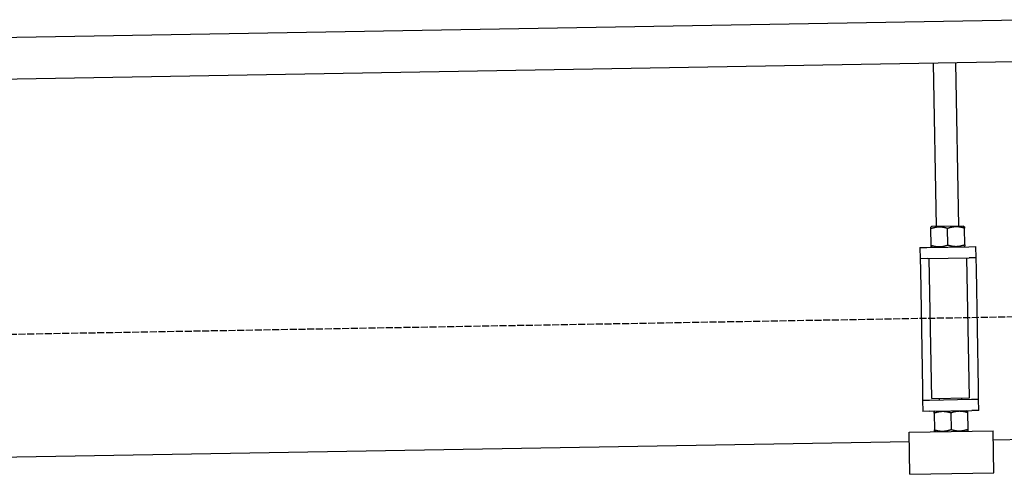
# Model space of a CAD drawing. Extents: x 1073 to 6773, y 5641 to 12616.
# Tile 54 of 69: x 5300 to 6004, y 8047 to 8372. Entities that reach past the tile are written whole.
import ezdxf

# ---------------------------------------------------------------- set-up
doc = ezdxf.new("R2010")
doc.units = 0
doc.linetypes.add('GEN3', pattern=[6.25, 5, -1.25])
doc.layers.get('0').update_dxf_attribs({"linetype": 'CONTINUOUS'})
doc.layers.add('3', color=6, linetype='GEN3')

msp = doc.modelspace()

# ---------------------------------------------------------------- linework, layer by layer
for p, q in [((4651.05, 8348.01), (6015.84, 8371.83)), ((6011.36, 8341.75), (4656.57, 8318.1)), ((5955.41, 8224.06), (5953.37, 8340.74)), ((5971.41, 8224.34), (5969.37, 8341.02)), ((5952.16, 8224), (5951.42, 8223.55)), ((5974.66, 8224.39), (5952.16, 8224)), ((5974.66, 8224.39), (5975.41, 8223.97)), ((5951.64, 8210.69), (5951.44, 8222.48)), ((5963.64, 8210.9), (5963.43, 8222.69)), ((5975.64, 8211.11), (5975.43, 8222.9)), ((5948.67, 8209.14), (5978.66, 8209.66)), ((5952.42, 8209.2), (5951.66, 8209.62)), ((5974.91, 8209.59), (5975.66, 8210.04)), ((5978.66, 8209.66), (5983.66, 8209.75)), ((5983.8, 8201.75), (5983.66, 8209.75)), ((5943.67, 8209.05), (5948.67, 8209.14)), ((5943.67, 8209.05), (5943.81, 8201.05)), ((5948.81, 8201.14), (5943.81, 8201.05)), ((5943.81, 8201.05), (5943.95, 8193.05)), ((5948.81, 8201.14), (5978.8, 8201.66)), ((5952.1, 8101.18), (5950.36, 8201.16)), ((5979, 8101.65), (5977.25, 8201.63)), ((5983.8, 8201.75), (5978.8, 8201.66)), ((5983.94, 8193.75), (5983.8, 8201.75)), ((5943.95, 8193.05), (5945.43, 8108.06)), ((5985.43, 8108.76), (5983.94, 8193.75)), ((5945.43, 8108.06), (5945.57, 8100.07)), ((5985.57, 8100.76), (5985.43, 8108.76)), ((5945.57, 8100.07), (5950.57, 8100.15)), ((5945.57, 8100.07), (5945.71, 8092.07)), ((5950.57, 8100.15), (5980.57, 8100.68)), ((5952.1, 8101.18), (5979, 8101.65)), ((5957.57, 8100.28), (5957.55, 8101.28)), ((5973.57, 8100.55), (5973.55, 8101.55)), ((5980.57, 8100.68), (5985.57, 8100.76)), ((5985.71, 8092.77), (5985.57, 8100.76)), ((5950.71, 8092.15), (5945.71, 8092.07)), ((5950.71, 8092.15), (5980.71, 8092.68)), ((5954.46, 8092.22), (5953.72, 8091.77)), ((5953.74, 8090.7), (5953.94, 8078.91)), ((5965.73, 8090.91), (5965.94, 8079.12)), ((5976.96, 8092.61), (5977.71, 8092.19)), ((5977.73, 8091.12), (5977.94, 8079.33)), ((5985.71, 8092.77), (5980.71, 8092.68)), ((5935.97, 8077.09), (5995.96, 8078.14)), ((5936.5, 8047.1), (5935.97, 8077.09)), ((5954.72, 8077.42), (5953.96, 8077.84)), ((5977.22, 8077.81), (5977.96, 8078.26)), ((5996.49, 8048.15), (5995.96, 8078.14)), ((6241.04, 8075.72), (5996.08, 8071.44)), ((5936.09, 8070.4), (4741.27, 8049.54)), ((5936.5, 8047.1), (5996.49, 8048.15))]:
    msp.add_line(p, q)
for points in [[(5951.44, 8222.48, 0), (5951.44, 8222.51, 0), (5951.44, 8222.53, 0), (5951.44, 8222.55, 0), (5951.43, 8222.58, 0), (5951.43, 8222.6, 0), (5951.43, 8222.62, 0), (5951.43, 8222.64, 0), (5951.43, 8222.67, 0), (5951.43, 8222.69, 0), (5951.43, 8222.71, 0), (5951.43, 8222.73, 0), (5951.43, 8222.75, 0), (5951.43, 8222.77, 0), (5951.43, 8222.79, 0), (5951.43, 8222.81, 0), (5951.43, 8222.83, 0), (5951.43, 8222.85, 0), (5951.43, 8222.87, 0), (5951.43, 8222.89, 0), (5951.43, 8222.9, 0), (5951.43, 8222.92, 0), (5951.43, 8222.94, 0), (5951.43, 8222.96, 0), (5951.43, 8222.98, 0), (5951.43, 8222.99, 0), (5951.43, 8223.01, 0), (5951.43, 8223.02, 0), (5951.43, 8223.04, 0), (5951.43, 8223.06, 0), (5951.43, 8223.07, 0), (5951.43, 8223.09, 0), (5951.43, 8223.1, 0), (5951.43, 8223.12, 0), (5951.43, 8223.13, 0), (5951.42, 8223.15, 0), (5951.42, 8223.16, 0), (5951.42, 8223.17, 0), (5951.42, 8223.19, 0), (5951.42, 8223.2, 0), (5951.42, 8223.21, 0), (5951.42, 8223.22, 0), (5951.42, 8223.24, 0), (5951.42, 8223.25, 0), (5951.42, 8223.26, 0), (5951.42, 8223.27, 0), (5951.42, 8223.28, 0), (5951.42, 8223.3, 0), (5951.42, 8223.31, 0), (5951.42, 8223.32, 0), (5951.42, 8223.33, 0), (5951.42, 8223.34, 0), (5951.42, 8223.35, 0), (5951.42, 8223.36, 0), (5951.42, 8223.37, 0), (5951.42, 8223.38, 0), (5951.42, 8223.38, 0), (5951.42, 8223.39, 0), (5951.42, 8223.4, 0), (5951.42, 8223.41, 0), (5951.42, 8223.42, 0), (5951.42, 8223.43, 0), (5951.42, 8223.43, 0), (5951.42, 8223.44, 0), (5951.42, 8223.45, 0), (5951.42, 8223.45, 0), (5951.42, 8223.46, 0), (5951.42, 8223.47, 0), (5951.42, 8223.47, 0), (5951.42, 8223.48, 0), (5951.42, 8223.48, 0), (5951.42, 8223.49, 0), (5951.42, 8223.5, 0), (5951.42, 8223.5, 0), (5951.42, 8223.51, 0), (5951.42, 8223.51, 0), (5951.42, 8223.51, 0), (5951.42, 8223.52, 0), (5951.42, 8223.52, 0), (5951.42, 8223.53, 0), (5951.42, 8223.53, 0), (5951.42, 8223.53, 0), (5951.42, 8223.54, 0), (5951.42, 8223.54, 0), (5951.42, 8223.54, 0), (5951.42, 8223.54, 0), (5951.42, 8223.54, 0), (5951.42, 8223.55, 0), (5951.42, 8223.55, 0), (5951.42, 8223.55, 0), (5951.42, 8223.55, 0), (5951.42, 8223.55, 0), (5951.42, 8223.55, 0), (5951.42, 8223.55, 0), (5951.42, 8223.55, 0), (5951.42, 8223.55, 0)], [(5963.43, 8222.69, 0), (5963.29, 8222.74, 0), (5963.14, 8222.78, 0), (5963, 8222.82, 0), (5962.86, 8222.87, 0), (5962.72, 8222.91, 0), (5962.58, 8222.95, 0), (5962.44, 8222.98, 0), (5962.3, 8223.02, 0), (5962.17, 8223.06, 0), (5962.03, 8223.09, 0), (5961.9, 8223.12, 0), (5961.76, 8223.16, 0), (5961.63, 8223.19, 0), (5961.5, 8223.22, 0), (5961.37, 8223.25, 0), (5961.24, 8223.27, 0), (5961.11, 8223.3, 0), (5960.98, 8223.33, 0), (5960.85, 8223.35, 0), (5960.73, 8223.37, 0), (5960.6, 8223.4, 0), (5960.47, 8223.42, 0), (5960.35, 8223.44, 0), (5960.23, 8223.46, 0), (5960.1, 8223.48, 0), (5959.98, 8223.5, 0), (5959.86, 8223.51, 0), (5959.73, 8223.53, 0), (5959.61, 8223.54, 0), (5959.49, 8223.56, 0), (5959.37, 8223.57, 0), (5959.25, 8223.58, 0), (5959.13, 8223.6, 0), (5959.01, 8223.61, 0), (5958.89, 8223.62, 0), (5958.77, 8223.62, 0), (5958.65, 8223.63, 0), (5958.53, 8223.64, 0), (5958.42, 8223.64, 0), (5958.3, 8223.65, 0), (5958.18, 8223.65, 0), (5958.06, 8223.66, 0), (5957.94, 8223.66, 0), (5957.83, 8223.66, 0), (5957.71, 8223.66, 0), (5957.59, 8223.66, 0), (5957.48, 8223.66, 0), (5957.36, 8223.66, 0), (5957.24, 8223.65, 0), (5957.12, 8223.65, 0), (5957.01, 8223.65, 0), (5956.89, 8223.64, 0), (5956.77, 8223.63, 0), (5956.65, 8223.63, 0), (5956.54, 8223.62, 0), (5956.42, 8223.61, 0), (5956.3, 8223.6, 0), (5956.18, 8223.59, 0), (5956.06, 8223.58, 0), (5955.95, 8223.56, 0), (5955.83, 8223.55, 0), (5955.71, 8223.54, 0), (5955.59, 8223.52, 0), (5955.47, 8223.5, 0), (5955.35, 8223.49, 0), (5955.23, 8223.47, 0), (5955.11, 8223.45, 0), (5954.98, 8223.43, 0), (5954.86, 8223.41, 0), (5954.74, 8223.38, 0), (5954.62, 8223.36, 0), (5954.49, 8223.34, 0), (5954.37, 8223.31, 0), (5954.24, 8223.29, 0), (5954.12, 8223.26, 0), (5953.99, 8223.23, 0), (5953.87, 8223.2, 0), (5953.74, 8223.17, 0), (5953.61, 8223.14, 0), (5953.48, 8223.11, 0), (5953.35, 8223.07, 0), (5953.22, 8223.04, 0), (5953.09, 8223, 0), (5952.96, 8222.97, 0), (5952.83, 8222.93, 0), (5952.69, 8222.89, 0), (5952.56, 8222.85, 0), (5952.42, 8222.81, 0), (5952.28, 8222.77, 0), (5952.15, 8222.72, 0), (5952.01, 8222.68, 0), (5951.87, 8222.63, 0), (5951.72, 8222.58, 0), (5951.58, 8222.53, 0), (5951.44, 8222.48, 0)], [(5975.43, 8222.9, 0), (5975.29, 8222.95, 0), (5975.14, 8222.99, 0), (5975, 8223.03, 0), (5974.86, 8223.08, 0), (5974.72, 8223.12, 0), (5974.58, 8223.15, 0), (5974.44, 8223.19, 0), (5974.3, 8223.23, 0), (5974.16, 8223.26, 0), (5974.03, 8223.3, 0), (5973.89, 8223.33, 0), (5973.76, 8223.36, 0), (5973.63, 8223.4, 0), (5973.5, 8223.43, 0), (5973.37, 8223.45, 0), (5973.24, 8223.48, 0), (5973.11, 8223.51, 0), (5972.98, 8223.54, 0), (5972.85, 8223.56, 0), (5972.72, 8223.58, 0), (5972.6, 8223.61, 0), (5972.47, 8223.63, 0), (5972.35, 8223.65, 0), (5972.22, 8223.67, 0), (5972.1, 8223.69, 0), (5971.98, 8223.71, 0), (5971.85, 8223.72, 0), (5971.73, 8223.74, 0), (5971.61, 8223.75, 0), (5971.49, 8223.77, 0), (5971.37, 8223.78, 0), (5971.25, 8223.79, 0), (5971.13, 8223.8, 0), (5971.01, 8223.81, 0), (5970.89, 8223.82, 0), (5970.77, 8223.83, 0), (5970.65, 8223.84, 0), (5970.53, 8223.85, 0), (5970.41, 8223.85, 0), (5970.3, 8223.86, 0), (5970.18, 8223.86, 0), (5970.06, 8223.87, 0), (5969.94, 8223.87, 0), (5969.83, 8223.87, 0), (5969.71, 8223.87, 0), (5969.59, 8223.87, 0), (5969.47, 8223.87, 0), (5969.36, 8223.87, 0), (5969.24, 8223.86, 0), (5969.12, 8223.86, 0), (5969, 8223.86, 0), (5968.89, 8223.85, 0), (5968.77, 8223.84, 0), (5968.65, 8223.84, 0), (5968.53, 8223.83, 0), (5968.42, 8223.82, 0), (5968.3, 8223.81, 0), (5968.18, 8223.8, 0), (5968.06, 8223.79, 0), (5967.94, 8223.77, 0), (5967.82, 8223.76, 0), (5967.71, 8223.74, 0), (5967.59, 8223.73, 0), (5967.47, 8223.71, 0), (5967.35, 8223.7, 0), (5967.23, 8223.68, 0), (5967.1, 8223.66, 0), (5966.98, 8223.64, 0), (5966.86, 8223.62, 0), (5966.74, 8223.59, 0), (5966.62, 8223.57, 0), (5966.49, 8223.55, 0), (5966.37, 8223.52, 0), (5966.24, 8223.5, 0), (5966.12, 8223.47, 0), (5965.99, 8223.44, 0), (5965.87, 8223.41, 0), (5965.74, 8223.38, 0), (5965.61, 8223.35, 0), (5965.48, 8223.32, 0), (5965.35, 8223.28, 0), (5965.22, 8223.25, 0), (5965.09, 8223.21, 0), (5964.96, 8223.18, 0), (5964.82, 8223.14, 0), (5964.69, 8223.1, 0), (5964.56, 8223.06, 0), (5964.42, 8223.02, 0), (5964.28, 8222.97, 0), (5964.14, 8222.93, 0), (5964, 8222.89, 0), (5963.86, 8222.84, 0), (5963.72, 8222.79, 0), (5963.58, 8222.74, 0), (5963.43, 8222.69, 0)], [(5975.41, 8223.97, 0), (5975.41, 8223.97, 0), (5975.41, 8223.97, 0), (5975.41, 8223.97, 0), (5975.41, 8223.97, 0), (5975.41, 8223.97, 0), (5975.41, 8223.97, 0), (5975.41, 8223.97, 0), (5975.41, 8223.97, 0), (5975.41, 8223.96, 0), (5975.41, 8223.96, 0), (5975.41, 8223.96, 0), (5975.41, 8223.96, 0), (5975.41, 8223.95, 0), (5975.41, 8223.95, 0), (5975.41, 8223.95, 0), (5975.41, 8223.94, 0), (5975.41, 8223.94, 0), (5975.41, 8223.94, 0), (5975.41, 8223.93, 0), (5975.41, 8223.93, 0), (5975.41, 8223.92, 0), (5975.42, 8223.92, 0), (5975.42, 8223.91, 0), (5975.42, 8223.91, 0), (5975.42, 8223.9, 0), (5975.42, 8223.9, 0), (5975.42, 8223.89, 0), (5975.42, 8223.89, 0), (5975.42, 8223.88, 0), (5975.42, 8223.87, 0), (5975.42, 8223.87, 0), (5975.42, 8223.86, 0), (5975.42, 8223.85, 0), (5975.42, 8223.84, 0), (5975.42, 8223.84, 0), (5975.42, 8223.83, 0), (5975.42, 8223.82, 0), (5975.42, 8223.81, 0), (5975.42, 8223.8, 0), (5975.42, 8223.79, 0), (5975.42, 8223.78, 0), (5975.42, 8223.78, 0), (5975.42, 8223.77, 0), (5975.42, 8223.76, 0), (5975.42, 8223.75, 0), (5975.42, 8223.74, 0), (5975.42, 8223.72, 0), (5975.42, 8223.71, 0), (5975.42, 8223.7, 0), (5975.42, 8223.69, 0), (5975.42, 8223.68, 0), (5975.42, 8223.67, 0), (5975.42, 8223.66, 0), (5975.42, 8223.64, 0), (5975.42, 8223.63, 0), (5975.42, 8223.62, 0), (5975.42, 8223.61, 0), (5975.42, 8223.59, 0), (5975.42, 8223.58, 0), (5975.42, 8223.56, 0), (5975.42, 8223.55, 0), (5975.42, 8223.54, 0), (5975.42, 8223.52, 0), (5975.42, 8223.51, 0), (5975.42, 8223.49, 0), (5975.42, 8223.48, 0), (5975.42, 8223.46, 0), (5975.42, 8223.44, 0), (5975.42, 8223.43, 0), (5975.42, 8223.41, 0), (5975.42, 8223.39, 0), (5975.42, 8223.38, 0), (5975.42, 8223.36, 0), (5975.43, 8223.34, 0), (5975.43, 8223.32, 0), (5975.43, 8223.31, 0), (5975.43, 8223.29, 0), (5975.43, 8223.27, 0), (5975.43, 8223.25, 0), (5975.43, 8223.23, 0), (5975.43, 8223.21, 0), (5975.43, 8223.19, 0), (5975.43, 8223.17, 0), (5975.43, 8223.15, 0), (5975.43, 8223.13, 0), (5975.43, 8223.11, 0), (5975.43, 8223.09, 0), (5975.43, 8223.06, 0), (5975.43, 8223.04, 0), (5975.43, 8223.02, 0), (5975.43, 8223, 0), (5975.43, 8222.97, 0), (5975.43, 8222.95, 0), (5975.43, 8222.93, 0), (5975.43, 8222.9, 0)], [(5951.64, 8210.69, 0), (5951.79, 8210.65, 0), (5951.93, 8210.6, 0), (5952.08, 8210.56, 0), (5952.22, 8210.52, 0), (5952.36, 8210.48, 0), (5952.5, 8210.44, 0), (5952.64, 8210.4, 0), (5952.77, 8210.37, 0), (5952.91, 8210.33, 0), (5953.05, 8210.3, 0), (5953.18, 8210.26, 0), (5953.31, 8210.23, 0), (5953.45, 8210.2, 0), (5953.58, 8210.17, 0), (5953.71, 8210.14, 0), (5953.84, 8210.11, 0), (5953.97, 8210.09, 0), (5954.1, 8210.06, 0), (5954.22, 8210.03, 0), (5954.35, 8210.01, 0), (5954.48, 8209.99, 0), (5954.6, 8209.97, 0), (5954.73, 8209.95, 0), (5954.85, 8209.93, 0), (5954.98, 8209.91, 0), (5955.1, 8209.89, 0), (5955.22, 8209.87, 0), (5955.34, 8209.86, 0), (5955.46, 8209.84, 0), (5955.59, 8209.83, 0), (5955.71, 8209.81, 0), (5955.83, 8209.8, 0), (5955.95, 8209.79, 0), (5956.07, 8209.78, 0), (5956.19, 8209.77, 0), (5956.31, 8209.76, 0), (5956.42, 8209.75, 0), (5956.54, 8209.75, 0), (5956.66, 8209.74, 0), (5956.78, 8209.74, 0), (5956.9, 8209.73, 0), (5957.01, 8209.73, 0), (5957.13, 8209.73, 0), (5957.25, 8209.72, 0), (5957.37, 8209.72, 0), (5957.48, 8209.72, 0), (5957.6, 8209.73, 0), (5957.72, 8209.73, 0), (5957.84, 8209.73, 0), (5957.95, 8209.73, 0), (5958.07, 8209.74, 0), (5958.19, 8209.74, 0), (5958.31, 8209.75, 0), (5958.42, 8209.76, 0), (5958.54, 8209.77, 0), (5958.66, 8209.78, 0), (5958.78, 8209.79, 0), (5958.89, 8209.8, 0), (5959.01, 8209.81, 0), (5959.13, 8209.82, 0), (5959.25, 8209.84, 0), (5959.37, 8209.85, 0), (5959.49, 8209.87, 0), (5959.61, 8209.88, 0), (5959.73, 8209.9, 0), (5959.85, 8209.92, 0), (5959.97, 8209.94, 0), (5960.09, 8209.96, 0), (5960.21, 8209.98, 0), (5960.34, 8210, 0), (5960.46, 8210.02, 0), (5960.58, 8210.05, 0), (5960.71, 8210.07, 0), (5960.83, 8210.1, 0), (5960.96, 8210.13, 0), (5961.08, 8210.15, 0), (5961.21, 8210.18, 0), (5961.34, 8210.21, 0), (5961.47, 8210.24, 0), (5961.59, 8210.28, 0), (5961.72, 8210.31, 0), (5961.85, 8210.35, 0), (5961.99, 8210.38, 0), (5962.12, 8210.42, 0), (5962.25, 8210.46, 0), (5962.38, 8210.5, 0), (5962.52, 8210.54, 0), (5962.66, 8210.58, 0), (5962.79, 8210.62, 0), (5962.93, 8210.66, 0), (5963.07, 8210.71, 0), (5963.21, 8210.76, 0), (5963.35, 8210.8, 0), (5963.5, 8210.85, 0), (5963.64, 8210.9, 0)], [(5951.66, 8209.62, 0), (5951.66, 8209.62, 0), (5951.66, 8209.62, 0), (5951.66, 8209.62, 0), (5951.66, 8209.62, 0), (5951.66, 8209.62, 0), (5951.66, 8209.63, 0), (5951.66, 8209.63, 0), (5951.66, 8209.63, 0), (5951.66, 8209.63, 0), (5951.66, 8209.63, 0), (5951.66, 8209.64, 0), (5951.66, 8209.64, 0), (5951.66, 8209.64, 0), (5951.66, 8209.64, 0), (5951.66, 8209.65, 0), (5951.66, 8209.65, 0), (5951.66, 8209.65, 0), (5951.66, 8209.66, 0), (5951.66, 8209.66, 0), (5951.66, 8209.67, 0), (5951.66, 8209.67, 0), (5951.66, 8209.68, 0), (5951.66, 8209.68, 0), (5951.66, 8209.69, 0), (5951.66, 8209.69, 0), (5951.66, 8209.7, 0), (5951.66, 8209.7, 0), (5951.66, 8209.71, 0), (5951.66, 8209.72, 0), (5951.66, 8209.72, 0), (5951.66, 8209.73, 0), (5951.66, 8209.74, 0), (5951.66, 8209.74, 0), (5951.66, 8209.75, 0), (5951.66, 8209.76, 0), (5951.66, 8209.77, 0), (5951.66, 8209.77, 0), (5951.66, 8209.78, 0), (5951.66, 8209.79, 0), (5951.66, 8209.8, 0), (5951.66, 8209.81, 0), (5951.66, 8209.82, 0), (5951.66, 8209.83, 0), (5951.66, 8209.84, 0), (5951.66, 8209.85, 0), (5951.66, 8209.86, 0), (5951.66, 8209.87, 0), (5951.66, 8209.88, 0), (5951.66, 8209.89, 0), (5951.66, 8209.9, 0), (5951.66, 8209.91, 0), (5951.66, 8209.93, 0), (5951.66, 8209.94, 0), (5951.66, 8209.95, 0), (5951.65, 8209.96, 0), (5951.65, 8209.98, 0), (5951.65, 8209.99, 0), (5951.65, 8210, 0), (5951.65, 8210.02, 0), (5951.65, 8210.03, 0), (5951.65, 8210.04, 0), (5951.65, 8210.06, 0), (5951.65, 8210.07, 0), (5951.65, 8210.09, 0), (5951.65, 8210.1, 0), (5951.65, 8210.12, 0), (5951.65, 8210.14, 0), (5951.65, 8210.15, 0), (5951.65, 8210.17, 0), (5951.65, 8210.18, 0), (5951.65, 8210.2, 0), (5951.65, 8210.22, 0), (5951.65, 8210.24, 0), (5951.65, 8210.25, 0), (5951.65, 8210.27, 0), (5951.65, 8210.29, 0), (5951.65, 8210.31, 0), (5951.65, 8210.33, 0), (5951.65, 8210.35, 0), (5951.65, 8210.37, 0), (5951.65, 8210.38, 0), (5951.65, 8210.4, 0), (5951.65, 8210.43, 0), (5951.65, 8210.45, 0), (5951.65, 8210.47, 0), (5951.65, 8210.49, 0), (5951.65, 8210.51, 0), (5951.65, 8210.53, 0), (5951.64, 8210.55, 0), (5951.64, 8210.58, 0), (5951.64, 8210.6, 0), (5951.64, 8210.62, 0), (5951.64, 8210.65, 0), (5951.64, 8210.67, 0), (5951.64, 8210.69, 0)], [(5963.64, 8210.9, 0), (5963.79, 8210.86, 0), (5963.93, 8210.81, 0), (5964.07, 8210.77, 0), (5964.22, 8210.73, 0), (5964.36, 8210.69, 0), (5964.5, 8210.65, 0), (5964.64, 8210.61, 0), (5964.77, 8210.57, 0), (5964.91, 8210.54, 0), (5965.04, 8210.5, 0), (5965.18, 8210.47, 0), (5965.31, 8210.44, 0), (5965.45, 8210.41, 0), (5965.58, 8210.38, 0), (5965.71, 8210.35, 0), (5965.84, 8210.32, 0), (5965.97, 8210.29, 0), (5966.09, 8210.27, 0), (5966.22, 8210.24, 0), (5966.35, 8210.22, 0), (5966.48, 8210.2, 0), (5966.6, 8210.18, 0), (5966.73, 8210.15, 0), (5966.85, 8210.14, 0), (5966.97, 8210.12, 0), (5967.1, 8210.1, 0), (5967.22, 8210.08, 0), (5967.34, 8210.07, 0), (5967.46, 8210.05, 0), (5967.58, 8210.04, 0), (5967.7, 8210.02, 0), (5967.83, 8210.01, 0), (5967.95, 8210, 0), (5968.06, 8209.99, 0), (5968.18, 8209.98, 0), (5968.3, 8209.97, 0), (5968.42, 8209.96, 0), (5968.54, 8209.96, 0), (5968.66, 8209.95, 0), (5968.78, 8209.95, 0), (5968.89, 8209.94, 0), (5969.01, 8209.94, 0), (5969.13, 8209.94, 0), (5969.25, 8209.93, 0), (5969.37, 8209.93, 0), (5969.48, 8209.93, 0), (5969.6, 8209.94, 0), (5969.72, 8209.94, 0), (5969.83, 8209.94, 0), (5969.95, 8209.94, 0), (5970.07, 8209.95, 0), (5970.19, 8209.95, 0), (5970.3, 8209.96, 0), (5970.42, 8209.97, 0), (5970.54, 8209.98, 0), (5970.66, 8209.99, 0), (5970.77, 8210, 0), (5970.89, 8210.01, 0), (5971.01, 8210.02, 0), (5971.13, 8210.03, 0), (5971.25, 8210.04, 0), (5971.37, 8210.06, 0), (5971.49, 8210.07, 0), (5971.61, 8210.09, 0), (5971.73, 8210.11, 0), (5971.85, 8210.13, 0), (5971.97, 8210.15, 0), (5972.09, 8210.17, 0), (5972.21, 8210.19, 0), (5972.34, 8210.21, 0), (5972.46, 8210.23, 0), (5972.58, 8210.26, 0), (5972.71, 8210.28, 0), (5972.83, 8210.31, 0), (5972.96, 8210.34, 0), (5973.08, 8210.36, 0), (5973.21, 8210.39, 0), (5973.34, 8210.42, 0), (5973.46, 8210.45, 0), (5973.59, 8210.49, 0), (5973.72, 8210.52, 0), (5973.85, 8210.55, 0), (5973.98, 8210.59, 0), (5974.12, 8210.63, 0), (5974.25, 8210.67, 0), (5974.38, 8210.7, 0), (5974.52, 8210.74, 0), (5974.65, 8210.79, 0), (5974.79, 8210.83, 0), (5974.93, 8210.87, 0), (5975.07, 8210.92, 0), (5975.21, 8210.97, 0), (5975.35, 8211.01, 0), (5975.49, 8211.06, 0), (5975.64, 8211.11, 0)], [(5975.64, 8211.11, 0), (5975.64, 8211.09, 0), (5975.64, 8211.06, 0), (5975.64, 8211.04, 0), (5975.64, 8211.02, 0), (5975.64, 8211, 0), (5975.64, 8210.97, 0), (5975.64, 8210.95, 0), (5975.64, 8210.93, 0), (5975.64, 8210.91, 0), (5975.64, 8210.89, 0), (5975.64, 8210.86, 0), (5975.64, 8210.84, 0), (5975.64, 8210.82, 0), (5975.64, 8210.8, 0), (5975.64, 8210.78, 0), (5975.64, 8210.76, 0), (5975.65, 8210.75, 0), (5975.65, 8210.73, 0), (5975.65, 8210.71, 0), (5975.65, 8210.69, 0), (5975.65, 8210.67, 0), (5975.65, 8210.65, 0), (5975.65, 8210.64, 0), (5975.65, 8210.62, 0), (5975.65, 8210.6, 0), (5975.65, 8210.59, 0), (5975.65, 8210.57, 0), (5975.65, 8210.55, 0), (5975.65, 8210.54, 0), (5975.65, 8210.52, 0), (5975.65, 8210.51, 0), (5975.65, 8210.49, 0), (5975.65, 8210.48, 0), (5975.65, 8210.46, 0), (5975.65, 8210.45, 0), (5975.65, 8210.44, 0), (5975.65, 8210.42, 0), (5975.65, 8210.41, 0), (5975.65, 8210.4, 0), (5975.65, 8210.38, 0), (5975.65, 8210.37, 0), (5975.65, 8210.36, 0), (5975.65, 8210.35, 0), (5975.65, 8210.33, 0), (5975.65, 8210.32, 0), (5975.65, 8210.31, 0), (5975.65, 8210.3, 0), (5975.65, 8210.29, 0), (5975.65, 8210.28, 0), (5975.65, 8210.27, 0), (5975.65, 8210.26, 0), (5975.65, 8210.25, 0), (5975.65, 8210.24, 0), (5975.65, 8210.23, 0), (5975.65, 8210.22, 0), (5975.65, 8210.21, 0), (5975.65, 8210.2, 0), (5975.65, 8210.19, 0), (5975.65, 8210.19, 0), (5975.65, 8210.18, 0), (5975.66, 8210.17, 0), (5975.66, 8210.16, 0), (5975.66, 8210.15, 0), (5975.66, 8210.15, 0), (5975.66, 8210.14, 0), (5975.66, 8210.13, 0), (5975.66, 8210.13, 0), (5975.66, 8210.12, 0), (5975.66, 8210.12, 0), (5975.66, 8210.11, 0), (5975.66, 8210.1, 0), (5975.66, 8210.1, 0), (5975.66, 8210.09, 0), (5975.66, 8210.09, 0), (5975.66, 8210.09, 0), (5975.66, 8210.08, 0), (5975.66, 8210.08, 0), (5975.66, 8210.07, 0), (5975.66, 8210.07, 0), (5975.66, 8210.07, 0), (5975.66, 8210.06, 0), (5975.66, 8210.06, 0), (5975.66, 8210.06, 0), (5975.66, 8210.05, 0), (5975.66, 8210.05, 0), (5975.66, 8210.05, 0), (5975.66, 8210.05, 0), (5975.66, 8210.05, 0), (5975.66, 8210.04, 0), (5975.66, 8210.04, 0), (5975.66, 8210.04, 0), (5975.66, 8210.04, 0), (5975.66, 8210.04, 0), (5975.66, 8210.04, 0), (5975.66, 8210.04, 0)], [(5953.74, 8090.7, 0), (5953.74, 8090.73, 0), (5953.74, 8090.75, 0), (5953.74, 8090.77, 0), (5953.74, 8090.8, 0), (5953.73, 8090.82, 0), (5953.73, 8090.84, 0), (5953.73, 8090.86, 0), (5953.73, 8090.89, 0), (5953.73, 8090.91, 0), (5953.73, 8090.93, 0), (5953.73, 8090.95, 0), (5953.73, 8090.97, 0), (5953.73, 8090.99, 0), (5953.73, 8091.01, 0), (5953.73, 8091.03, 0), (5953.73, 8091.05, 0), (5953.73, 8091.07, 0), (5953.73, 8091.09, 0), (5953.73, 8091.11, 0), (5953.73, 8091.12, 0), (5953.73, 8091.14, 0), (5953.73, 8091.16, 0), (5953.73, 8091.18, 0), (5953.73, 8091.2, 0), (5953.73, 8091.21, 0), (5953.73, 8091.23, 0), (5953.73, 8091.24, 0), (5953.73, 8091.26, 0), (5953.73, 8091.28, 0), (5953.73, 8091.29, 0), (5953.73, 8091.31, 0), (5953.73, 8091.32, 0), (5953.73, 8091.34, 0), (5953.73, 8091.35, 0), (5953.73, 8091.37, 0), (5953.72, 8091.38, 0), (5953.72, 8091.39, 0), (5953.72, 8091.41, 0), (5953.72, 8091.42, 0), (5953.72, 8091.43, 0), (5953.72, 8091.44, 0), (5953.72, 8091.46, 0), (5953.72, 8091.47, 0), (5953.72, 8091.48, 0), (5953.72, 8091.49, 0), (5953.72, 8091.5, 0), (5953.72, 8091.52, 0), (5953.72, 8091.53, 0), (5953.72, 8091.54, 0), (5953.72, 8091.55, 0), (5953.72, 8091.56, 0), (5953.72, 8091.57, 0), (5953.72, 8091.58, 0), (5953.72, 8091.59, 0), (5953.72, 8091.6, 0), (5953.72, 8091.6, 0), (5953.72, 8091.61, 0), (5953.72, 8091.62, 0), (5953.72, 8091.63, 0), (5953.72, 8091.64, 0), (5953.72, 8091.65, 0), (5953.72, 8091.65, 0), (5953.72, 8091.66, 0), (5953.72, 8091.67, 0), (5953.72, 8091.67, 0), (5953.72, 8091.68, 0), (5953.72, 8091.69, 0), (5953.72, 8091.69, 0), (5953.72, 8091.7, 0), (5953.72, 8091.7, 0), (5953.72, 8091.71, 0), (5953.72, 8091.72, 0), (5953.72, 8091.72, 0), (5953.72, 8091.73, 0), (5953.72, 8091.73, 0), (5953.72, 8091.73, 0), (5953.72, 8091.74, 0), (5953.72, 8091.74, 0), (5953.72, 8091.75, 0), (5953.72, 8091.75, 0), (5953.72, 8091.75, 0), (5953.72, 8091.76, 0), (5953.72, 8091.76, 0), (5953.72, 8091.76, 0), (5953.72, 8091.76, 0), (5953.72, 8091.76, 0), (5953.72, 8091.77, 0), (5953.72, 8091.77, 0), (5953.72, 8091.77, 0), (5953.72, 8091.77, 0), (5953.72, 8091.77, 0), (5953.72, 8091.77, 0), (5953.72, 8091.77, 0), (5953.72, 8091.77, 0), (5953.72, 8091.77, 0)], [(5965.73, 8090.91, 0), (5965.59, 8090.96, 0), (5965.44, 8091, 0), (5965.3, 8091.04, 0), (5965.16, 8091.09, 0), (5965.02, 8091.13, 0), (5964.88, 8091.17, 0), (5964.74, 8091.2, 0), (5964.6, 8091.24, 0), (5964.47, 8091.28, 0), (5964.33, 8091.31, 0), (5964.2, 8091.34, 0), (5964.06, 8091.38, 0), (5963.93, 8091.41, 0), (5963.8, 8091.44, 0), (5963.67, 8091.47, 0), (5963.54, 8091.49, 0), (5963.41, 8091.52, 0), (5963.28, 8091.55, 0), (5963.15, 8091.57, 0), (5963.03, 8091.59, 0), (5962.9, 8091.62, 0), (5962.77, 8091.64, 0), (5962.65, 8091.66, 0), (5962.53, 8091.68, 0), (5962.4, 8091.7, 0), (5962.28, 8091.72, 0), (5962.16, 8091.73, 0), (5962.03, 8091.75, 0), (5961.91, 8091.76, 0), (5961.79, 8091.78, 0), (5961.67, 8091.79, 0), (5961.55, 8091.8, 0), (5961.43, 8091.82, 0), (5961.31, 8091.83, 0), (5961.19, 8091.84, 0), (5961.07, 8091.84, 0), (5960.95, 8091.85, 0), (5960.83, 8091.86, 0), (5960.72, 8091.86, 0), (5960.6, 8091.87, 0), (5960.48, 8091.87, 0), (5960.36, 8091.88, 0), (5960.25, 8091.88, 0), (5960.13, 8091.88, 0), (5960.01, 8091.88, 0), (5959.89, 8091.88, 0), (5959.78, 8091.88, 0), (5959.66, 8091.88, 0), (5959.54, 8091.87, 0), (5959.42, 8091.87, 0), (5959.31, 8091.87, 0), (5959.19, 8091.86, 0), (5959.07, 8091.85, 0), (5958.95, 8091.85, 0), (5958.84, 8091.84, 0), (5958.72, 8091.83, 0), (5958.6, 8091.82, 0), (5958.48, 8091.81, 0), (5958.36, 8091.8, 0), (5958.25, 8091.78, 0), (5958.13, 8091.77, 0), (5958.01, 8091.76, 0), (5957.89, 8091.74, 0), (5957.77, 8091.72, 0), (5957.65, 8091.71, 0), (5957.53, 8091.69, 0), (5957.41, 8091.67, 0), (5957.28, 8091.65, 0), (5957.16, 8091.63, 0), (5957.04, 8091.61, 0), (5956.92, 8091.58, 0), (5956.79, 8091.56, 0), (5956.67, 8091.53, 0), (5956.55, 8091.51, 0), (5956.42, 8091.48, 0), (5956.29, 8091.45, 0), (5956.17, 8091.42, 0), (5956.04, 8091.39, 0), (5955.91, 8091.36, 0), (5955.78, 8091.33, 0), (5955.65, 8091.29, 0), (5955.52, 8091.26, 0), (5955.39, 8091.22, 0), (5955.26, 8091.19, 0), (5955.13, 8091.15, 0), (5954.99, 8091.11, 0), (5954.86, 8091.07, 0), (5954.72, 8091.03, 0), (5954.58, 8090.99, 0), (5954.45, 8090.94, 0), (5954.31, 8090.9, 0), (5954.17, 8090.85, 0), (5954.02, 8090.8, 0), (5953.88, 8090.75, 0), (5953.74, 8090.7, 0)], [(5977.73, 8091.12, 0), (5977.59, 8091.17, 0), (5977.44, 8091.21, 0), (5977.3, 8091.25, 0), (5977.16, 8091.3, 0), (5977.02, 8091.34, 0), (5976.88, 8091.37, 0), (5976.74, 8091.41, 0), (5976.6, 8091.45, 0), (5976.46, 8091.48, 0), (5976.33, 8091.52, 0), (5976.19, 8091.55, 0), (5976.06, 8091.58, 0), (5975.93, 8091.62, 0), (5975.8, 8091.65, 0), (5975.67, 8091.68, 0), (5975.54, 8091.7, 0), (5975.41, 8091.73, 0), (5975.28, 8091.76, 0), (5975.15, 8091.78, 0), (5975.02, 8091.8, 0), (5974.9, 8091.83, 0), (5974.77, 8091.85, 0), (5974.65, 8091.87, 0), (5974.52, 8091.89, 0), (5974.4, 8091.91, 0), (5974.28, 8091.93, 0), (5974.15, 8091.94, 0), (5974.03, 8091.96, 0), (5973.91, 8091.97, 0), (5973.79, 8091.99, 0), (5973.67, 8092, 0), (5973.55, 8092.01, 0), (5973.43, 8092.02, 0), (5973.31, 8092.04, 0), (5973.19, 8092.04, 0), (5973.07, 8092.05, 0), (5972.95, 8092.06, 0), (5972.83, 8092.07, 0), (5972.71, 8092.07, 0), (5972.6, 8092.08, 0), (5972.48, 8092.08, 0), (5972.36, 8092.09, 0), (5972.24, 8092.09, 0), (5972.13, 8092.09, 0), (5972.01, 8092.09, 0), (5971.89, 8092.09, 0), (5971.77, 8092.09, 0), (5971.66, 8092.09, 0), (5971.54, 8092.08, 0), (5971.42, 8092.08, 0), (5971.3, 8092.08, 0), (5971.19, 8092.07, 0), (5971.07, 8092.06, 0), (5970.95, 8092.06, 0), (5970.83, 8092.05, 0), (5970.72, 8092.04, 0), (5970.6, 8092.03, 0), (5970.48, 8092.02, 0), (5970.36, 8092.01, 0), (5970.24, 8091.99, 0), (5970.12, 8091.98, 0), (5970.01, 8091.96, 0), (5969.89, 8091.95, 0), (5969.77, 8091.93, 0), (5969.65, 8091.92, 0), (5969.53, 8091.9, 0), (5969.4, 8091.88, 0), (5969.28, 8091.86, 0), (5969.16, 8091.84, 0), (5969.04, 8091.81, 0), (5968.92, 8091.79, 0), (5968.79, 8091.77, 0), (5968.67, 8091.74, 0), (5968.54, 8091.72, 0), (5968.42, 8091.69, 0), (5968.29, 8091.66, 0), (5968.17, 8091.63, 0), (5968.04, 8091.6, 0), (5967.91, 8091.57, 0), (5967.78, 8091.54, 0), (5967.65, 8091.5, 0), (5967.52, 8091.47, 0), (5967.39, 8091.43, 0), (5967.26, 8091.4, 0), (5967.12, 8091.36, 0), (5966.99, 8091.32, 0), (5966.86, 8091.28, 0), (5966.72, 8091.24, 0), (5966.58, 8091.19, 0), (5966.44, 8091.15, 0), (5966.3, 8091.11, 0), (5966.16, 8091.06, 0), (5966.02, 8091.01, 0), (5965.88, 8090.96, 0), (5965.73, 8090.91, 0)], [(5977.71, 8092.19, 0), (5977.71, 8092.19, 0), (5977.71, 8092.19, 0), (5977.71, 8092.19, 0), (5977.71, 8092.19, 0), (5977.71, 8092.19, 0), (5977.71, 8092.19, 0), (5977.71, 8092.19, 0), (5977.71, 8092.19, 0), (5977.71, 8092.18, 0), (5977.71, 8092.18, 0), (5977.71, 8092.18, 0), (5977.71, 8092.18, 0), (5977.71, 8092.17, 0), (5977.71, 8092.17, 0), (5977.71, 8092.17, 0), (5977.71, 8092.16, 0), (5977.71, 8092.16, 0), (5977.71, 8092.16, 0), (5977.72, 8092.15, 0), (5977.72, 8092.15, 0), (5977.72, 8092.14, 0), (5977.72, 8092.14, 0), (5977.72, 8092.13, 0), (5977.72, 8092.13, 0), (5977.72, 8092.12, 0), (5977.72, 8092.12, 0), (5977.72, 8092.11, 0), (5977.72, 8092.11, 0), (5977.72, 8092.1, 0), (5977.72, 8092.09, 0), (5977.72, 8092.09, 0), (5977.72, 8092.08, 0), (5977.72, 8092.07, 0), (5977.72, 8092.06, 0), (5977.72, 8092.06, 0), (5977.72, 8092.05, 0), (5977.72, 8092.04, 0), (5977.72, 8092.03, 0), (5977.72, 8092.02, 0), (5977.72, 8092.01, 0), (5977.72, 8092.01, 0), (5977.72, 8092, 0), (5977.72, 8091.99, 0), (5977.72, 8091.98, 0), (5977.72, 8091.97, 0), (5977.72, 8091.96, 0), (5977.72, 8091.94, 0), (5977.72, 8091.93, 0), (5977.72, 8091.92, 0), (5977.72, 8091.91, 0), (5977.72, 8091.9, 0), (5977.72, 8091.89, 0), (5977.72, 8091.88, 0), (5977.72, 8091.86, 0), (5977.72, 8091.85, 0), (5977.72, 8091.84, 0), (5977.72, 8091.83, 0), (5977.72, 8091.81, 0), (5977.72, 8091.8, 0), (5977.72, 8091.78, 0), (5977.72, 8091.77, 0), (5977.72, 8091.76, 0), (5977.72, 8091.74, 0), (5977.72, 8091.73, 0), (5977.72, 8091.71, 0), (5977.72, 8091.7, 0), (5977.72, 8091.68, 0), (5977.72, 8091.66, 0), (5977.72, 8091.65, 0), (5977.72, 8091.63, 0), (5977.72, 8091.61, 0), (5977.72, 8091.6, 0), (5977.73, 8091.58, 0), (5977.73, 8091.56, 0), (5977.73, 8091.54, 0), (5977.73, 8091.53, 0), (5977.73, 8091.51, 0), (5977.73, 8091.49, 0), (5977.73, 8091.47, 0), (5977.73, 8091.45, 0), (5977.73, 8091.43, 0), (5977.73, 8091.41, 0), (5977.73, 8091.39, 0), (5977.73, 8091.37, 0), (5977.73, 8091.35, 0), (5977.73, 8091.33, 0), (5977.73, 8091.31, 0), (5977.73, 8091.28, 0), (5977.73, 8091.26, 0), (5977.73, 8091.24, 0), (5977.73, 8091.22, 0), (5977.73, 8091.19, 0), (5977.73, 8091.17, 0), (5977.73, 8091.15, 0), (5977.73, 8091.12, 0)], [(5953.94, 8078.91, 0), (5954.09, 8078.87, 0), (5954.23, 8078.82, 0), (5954.38, 8078.78, 0), (5954.52, 8078.74, 0), (5954.66, 8078.7, 0), (5954.8, 8078.66, 0), (5954.94, 8078.62, 0), (5955.08, 8078.59, 0), (5955.21, 8078.55, 0), (5955.35, 8078.52, 0), (5955.48, 8078.48, 0), (5955.61, 8078.45, 0), (5955.75, 8078.42, 0), (5955.88, 8078.39, 0), (5956.01, 8078.36, 0), (5956.14, 8078.33, 0), (5956.27, 8078.31, 0), (5956.4, 8078.28, 0), (5956.52, 8078.25, 0), (5956.65, 8078.23, 0), (5956.78, 8078.21, 0), (5956.9, 8078.19, 0), (5957.03, 8078.17, 0), (5957.15, 8078.15, 0), (5957.28, 8078.13, 0), (5957.4, 8078.11, 0), (5957.52, 8078.09, 0), (5957.64, 8078.08, 0), (5957.76, 8078.06, 0), (5957.89, 8078.05, 0), (5958.01, 8078.03, 0), (5958.13, 8078.02, 0), (5958.25, 8078.01, 0), (5958.37, 8078, 0), (5958.49, 8077.99, 0), (5958.61, 8077.98, 0), (5958.72, 8077.97, 0), (5958.84, 8077.97, 0), (5958.96, 8077.96, 0), (5959.08, 8077.96, 0), (5959.2, 8077.95, 0), (5959.31, 8077.95, 0), (5959.43, 8077.95, 0), (5959.55, 8077.95, 0), (5959.67, 8077.94, 0), (5959.78, 8077.94, 0), (5959.9, 8077.95, 0), (5960.02, 8077.95, 0), (5960.14, 8077.95, 0), (5960.25, 8077.95, 0), (5960.37, 8077.96, 0), (5960.49, 8077.96, 0), (5960.61, 8077.97, 0), (5960.72, 8077.98, 0), (5960.84, 8077.99, 0), (5960.96, 8078, 0), (5961.08, 8078.01, 0), (5961.19, 8078.02, 0), (5961.31, 8078.03, 0), (5961.43, 8078.04, 0), (5961.55, 8078.06, 0), (5961.67, 8078.07, 0), (5961.79, 8078.09, 0), (5961.91, 8078.1, 0), (5962.03, 8078.12, 0), (5962.15, 8078.14, 0), (5962.27, 8078.16, 0), (5962.39, 8078.18, 0), (5962.51, 8078.2, 0), (5962.64, 8078.22, 0), (5962.76, 8078.24, 0), (5962.88, 8078.27, 0), (5963.01, 8078.29, 0), (5963.13, 8078.32, 0), (5963.26, 8078.35, 0), (5963.38, 8078.37, 0), (5963.51, 8078.4, 0), (5963.64, 8078.43, 0), (5963.77, 8078.47, 0), (5963.89, 8078.5, 0), (5964.02, 8078.53, 0), (5964.15, 8078.57, 0), (5964.29, 8078.6, 0), (5964.42, 8078.64, 0), (5964.55, 8078.68, 0), (5964.69, 8078.72, 0), (5964.82, 8078.76, 0), (5964.96, 8078.8, 0), (5965.09, 8078.84, 0), (5965.23, 8078.88, 0), (5965.37, 8078.93, 0), (5965.51, 8078.98, 0), (5965.65, 8079.02, 0), (5965.8, 8079.07, 0), (5965.94, 8079.12, 0)], [(5953.96, 8077.84, 0), (5953.96, 8077.84, 0), (5953.96, 8077.84, 0), (5953.96, 8077.84, 0), (5953.96, 8077.84, 0), (5953.96, 8077.84, 0), (5953.96, 8077.85, 0), (5953.96, 8077.85, 0), (5953.96, 8077.85, 0), (5953.96, 8077.85, 0), (5953.96, 8077.85, 0), (5953.96, 8077.86, 0), (5953.96, 8077.86, 0), (5953.96, 8077.86, 0), (5953.96, 8077.86, 0), (5953.96, 8077.87, 0), (5953.96, 8077.87, 0), (5953.96, 8077.87, 0), (5953.96, 8077.88, 0), (5953.96, 8077.88, 0), (5953.96, 8077.89, 0), (5953.96, 8077.89, 0), (5953.96, 8077.9, 0), (5953.96, 8077.9, 0), (5953.96, 8077.91, 0), (5953.96, 8077.91, 0), (5953.96, 8077.92, 0), (5953.96, 8077.92, 0), (5953.96, 8077.93, 0), (5953.96, 8077.94, 0), (5953.96, 8077.94, 0), (5953.96, 8077.95, 0), (5953.96, 8077.96, 0), (5953.96, 8077.96, 0), (5953.96, 8077.97, 0), (5953.96, 8077.98, 0), (5953.96, 8077.99, 0), (5953.96, 8077.99, 0), (5953.96, 8078, 0), (5953.96, 8078.01, 0), (5953.96, 8078.02, 0), (5953.96, 8078.03, 0), (5953.96, 8078.04, 0), (5953.96, 8078.05, 0), (5953.96, 8078.06, 0), (5953.96, 8078.07, 0), (5953.96, 8078.08, 0), (5953.96, 8078.09, 0), (5953.96, 8078.1, 0), (5953.96, 8078.11, 0), (5953.96, 8078.12, 0), (5953.96, 8078.13, 0), (5953.96, 8078.15, 0), (5953.96, 8078.16, 0), (5953.96, 8078.17, 0), (5953.96, 8078.18, 0), (5953.96, 8078.2, 0), (5953.95, 8078.21, 0), (5953.95, 8078.22, 0), (5953.95, 8078.24, 0), (5953.95, 8078.25, 0), (5953.95, 8078.26, 0), (5953.95, 8078.28, 0), (5953.95, 8078.29, 0), (5953.95, 8078.31, 0), (5953.95, 8078.32, 0), (5953.95, 8078.34, 0), (5953.95, 8078.36, 0), (5953.95, 8078.37, 0), (5953.95, 8078.39, 0), (5953.95, 8078.4, 0), (5953.95, 8078.42, 0), (5953.95, 8078.44, 0), (5953.95, 8078.46, 0), (5953.95, 8078.47, 0), (5953.95, 8078.49, 0), (5953.95, 8078.51, 0), (5953.95, 8078.53, 0), (5953.95, 8078.55, 0), (5953.95, 8078.57, 0), (5953.95, 8078.59, 0), (5953.95, 8078.61, 0), (5953.95, 8078.63, 0), (5953.95, 8078.65, 0), (5953.95, 8078.67, 0), (5953.95, 8078.69, 0), (5953.95, 8078.71, 0), (5953.95, 8078.73, 0), (5953.95, 8078.75, 0), (5953.94, 8078.77, 0), (5953.94, 8078.8, 0), (5953.94, 8078.82, 0), (5953.94, 8078.84, 0), (5953.94, 8078.87, 0), (5953.94, 8078.89, 0), (5953.94, 8078.91, 0)], [(5965.94, 8079.12, 0), (5966.09, 8079.08, 0), (5966.23, 8079.03, 0), (5966.37, 8078.99, 0), (5966.52, 8078.95, 0), (5966.66, 8078.91, 0), (5966.8, 8078.87, 0), (5966.94, 8078.83, 0), (5967.07, 8078.79, 0), (5967.21, 8078.76, 0), (5967.35, 8078.72, 0), (5967.48, 8078.69, 0), (5967.61, 8078.66, 0), (5967.75, 8078.63, 0), (5967.88, 8078.6, 0), (5968.01, 8078.57, 0), (5968.14, 8078.54, 0), (5968.27, 8078.51, 0), (5968.39, 8078.49, 0), (5968.52, 8078.46, 0), (5968.65, 8078.44, 0), (5968.78, 8078.42, 0), (5968.9, 8078.4, 0), (5969.03, 8078.37, 0), (5969.15, 8078.36, 0), (5969.27, 8078.34, 0), (5969.4, 8078.32, 0), (5969.52, 8078.3, 0), (5969.64, 8078.29, 0), (5969.76, 8078.27, 0), (5969.88, 8078.26, 0), (5970.01, 8078.24, 0), (5970.13, 8078.23, 0), (5970.25, 8078.22, 0), (5970.37, 8078.21, 0), (5970.48, 8078.2, 0), (5970.6, 8078.19, 0), (5970.72, 8078.18, 0), (5970.84, 8078.18, 0), (5970.96, 8078.17, 0), (5971.08, 8078.17, 0), (5971.2, 8078.16, 0), (5971.31, 8078.16, 0), (5971.43, 8078.16, 0), (5971.55, 8078.15, 0), (5971.67, 8078.15, 0), (5971.78, 8078.15, 0), (5971.9, 8078.16, 0), (5972.02, 8078.16, 0), (5972.13, 8078.16, 0), (5972.25, 8078.16, 0), (5972.37, 8078.17, 0), (5972.49, 8078.17, 0), (5972.6, 8078.18, 0), (5972.72, 8078.19, 0), (5972.84, 8078.2, 0), (5972.96, 8078.21, 0), (5973.07, 8078.22, 0), (5973.19, 8078.23, 0), (5973.31, 8078.24, 0), (5973.43, 8078.25, 0), (5973.55, 8078.26, 0), (5973.67, 8078.28, 0), (5973.79, 8078.29, 0), (5973.91, 8078.31, 0), (5974.03, 8078.33, 0), (5974.15, 8078.35, 0), (5974.27, 8078.37, 0), (5974.39, 8078.39, 0), (5974.51, 8078.41, 0), (5974.64, 8078.43, 0), (5974.76, 8078.45, 0), (5974.88, 8078.48, 0), (5975.01, 8078.5, 0), (5975.13, 8078.53, 0), (5975.26, 8078.56, 0), (5975.38, 8078.58, 0), (5975.51, 8078.61, 0), (5975.64, 8078.64, 0), (5975.76, 8078.67, 0), (5975.89, 8078.71, 0), (5976.02, 8078.74, 0), (5976.15, 8078.77, 0), (5976.28, 8078.81, 0), (5976.42, 8078.85, 0), (5976.55, 8078.89, 0), (5976.68, 8078.92, 0), (5976.82, 8078.97, 0), (5976.95, 8079.01, 0), (5977.09, 8079.05, 0), (5977.23, 8079.09, 0), (5977.37, 8079.14, 0), (5977.51, 8079.19, 0), (5977.65, 8079.23, 0), (5977.79, 8079.28, 0), (5977.94, 8079.33, 0)], [(5977.94, 8079.33, 0), (5977.94, 8079.31, 0), (5977.94, 8079.28, 0), (5977.94, 8079.26, 0), (5977.94, 8079.24, 0), (5977.94, 8079.22, 0), (5977.94, 8079.19, 0), (5977.94, 8079.17, 0), (5977.94, 8079.15, 0), (5977.94, 8079.13, 0), (5977.94, 8079.11, 0), (5977.94, 8079.08, 0), (5977.94, 8079.06, 0), (5977.94, 8079.04, 0), (5977.94, 8079.02, 0), (5977.94, 8079, 0), (5977.94, 8078.98, 0), (5977.95, 8078.97, 0), (5977.95, 8078.95, 0), (5977.95, 8078.93, 0), (5977.95, 8078.91, 0), (5977.95, 8078.89, 0), (5977.95, 8078.87, 0), (5977.95, 8078.86, 0), (5977.95, 8078.84, 0), (5977.95, 8078.82, 0), (5977.95, 8078.81, 0), (5977.95, 8078.79, 0), (5977.95, 8078.77, 0), (5977.95, 8078.76, 0), (5977.95, 8078.74, 0), (5977.95, 8078.73, 0), (5977.95, 8078.71, 0), (5977.95, 8078.7, 0), (5977.95, 8078.68, 0), (5977.95, 8078.67, 0), (5977.95, 8078.66, 0), (5977.95, 8078.64, 0), (5977.95, 8078.63, 0), (5977.95, 8078.62, 0), (5977.95, 8078.6, 0), (5977.95, 8078.59, 0), (5977.95, 8078.58, 0), (5977.95, 8078.57, 0), (5977.95, 8078.55, 0), (5977.95, 8078.54, 0), (5977.95, 8078.53, 0), (5977.95, 8078.52, 0), (5977.95, 8078.51, 0), (5977.95, 8078.5, 0), (5977.95, 8078.49, 0), (5977.95, 8078.48, 0), (5977.95, 8078.47, 0), (5977.95, 8078.46, 0), (5977.95, 8078.45, 0), (5977.95, 8078.44, 0), (5977.95, 8078.43, 0), (5977.95, 8078.42, 0), (5977.95, 8078.41, 0), (5977.96, 8078.41, 0), (5977.96, 8078.4, 0), (5977.96, 8078.39, 0), (5977.96, 8078.38, 0), (5977.96, 8078.37, 0), (5977.96, 8078.37, 0), (5977.96, 8078.36, 0), (5977.96, 8078.35, 0), (5977.96, 8078.35, 0), (5977.96, 8078.34, 0), (5977.96, 8078.34, 0), (5977.96, 8078.33, 0), (5977.96, 8078.32, 0), (5977.96, 8078.32, 0), (5977.96, 8078.31, 0), (5977.96, 8078.31, 0), (5977.96, 8078.31, 0), (5977.96, 8078.3, 0), (5977.96, 8078.3, 0), (5977.96, 8078.29, 0), (5977.96, 8078.29, 0), (5977.96, 8078.29, 0), (5977.96, 8078.28, 0), (5977.96, 8078.28, 0), (5977.96, 8078.28, 0), (5977.96, 8078.27, 0), (5977.96, 8078.27, 0), (5977.96, 8078.27, 0), (5977.96, 8078.27, 0), (5977.96, 8078.27, 0), (5977.96, 8078.26, 0), (5977.96, 8078.26, 0), (5977.96, 8078.26, 0), (5977.96, 8078.26, 0), (5977.96, 8078.26, 0), (5977.96, 8078.26, 0), (5977.96, 8078.26, 0)]]:
    msp.add_polyline3d(points)
at = {"layer": '3'}
msp.add_line((1175.28, 8075.31), (6230.44, 8163.55), dxfattribs=at)

doc.saveas('drawing.dxf')
